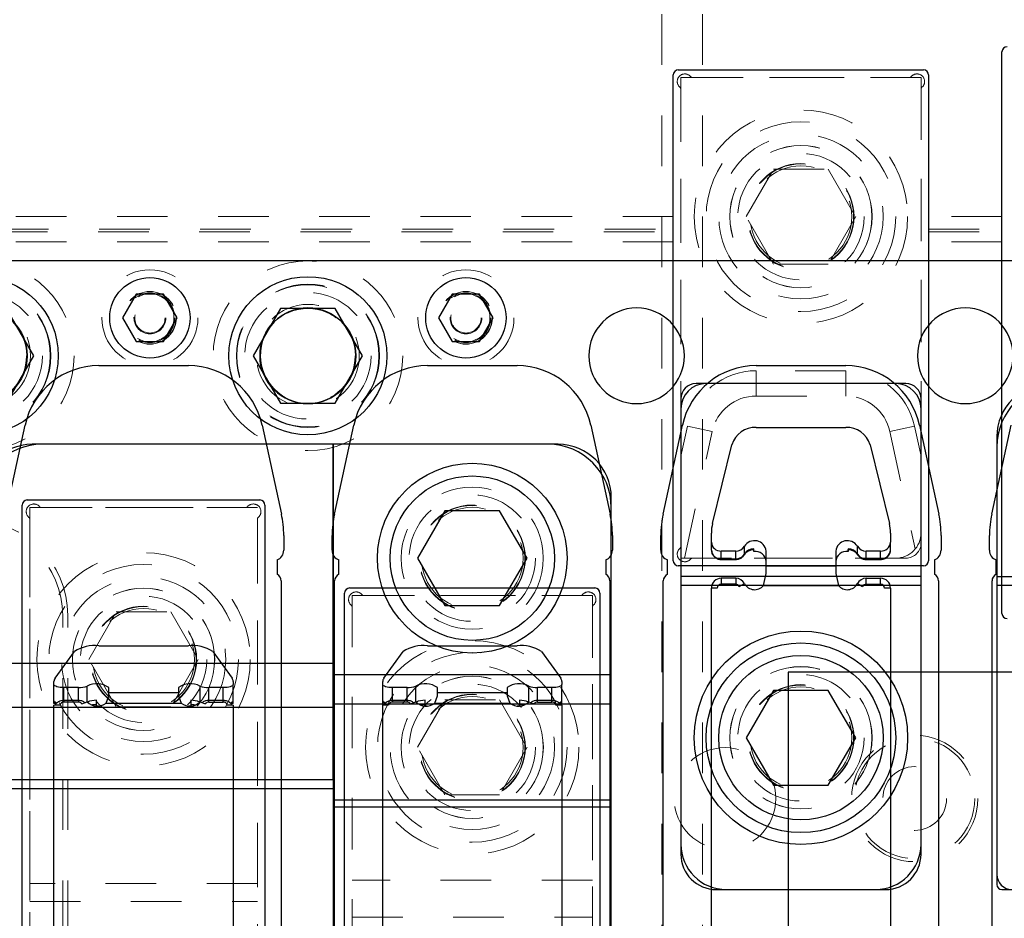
# Model space of a CAD drawing. Header units: inches. Extents: x 1802 to 2468, y -253 to -72.
# Tile 181 of 256: x 1999.17 to 2001.11, y -87.73 to -85.95. Entities that reach past the tile are written whole.
import ezdxf

# ---------------------------------------------------------------- set-up
doc = ezdxf.new("R2010")
doc.units = ezdxf.units.IN
doc.header["$LTSCALE"] = 0.5
doc.header["$MEASUREMENT"] = 0
doc.linetypes.add('HIDDEN', pattern=[0.225, 0.15, -0.075])
for name, color, linetype in [('APP-M-S', 30, 'Continuous'), ('DIE-M-S', 8, 'Continuous'), ('DIE-M-S3', 8, 'Continuous'), ('DSS-M-S', 53, 'Continuous'), ('DST-M-S', 53, 'Continuous'), ('PAD-M-S', 135, 'Continuous'), ('PUN-M-S2', 1, 'Continuous'), ('ST1-M-S', 193, 'Continuous'), ('ST2-M-S', 193, 'Continuous'), ('SVD-M-S', 8, 'Continuous'), ('SVE-M-S', 8, 'Continuous'), ('SVF-M-S', 8, 'Continuous')]:
    doc.layers.add(name, color=color, linetype=linetype)

msp = doc.modelspace()

# ---------------------------------------------------------------- linework, layer by layer
at = {"color": 7, "linetype": 'Continuous', "lineweight": 25}
for p, q in [((1999.88532, -87.30838), (1999.88532, -87.29995)), ((2000.23965, -87.30838), (2000.23965, -87.29995))]:
    msp.add_line(p, q, dxfattribs=at)
at = {"layer": 'APP-M-S', "linetype": 'Continuous', "lineweight": 25}
for p, q in [((1999.73748, -86.4306), (1999.08748, -86.4306)), ((2000.38748, -86.4306), (1999.73748, -86.4306)), ((2001.03748, -86.4306), (2000.38748, -86.4306)), ((2001.68748, -86.4306), (2001.03748, -86.4306)), ((1999.32392, -86.63761), (1999.50105, -86.63761)), ((1999.97392, -86.63761), (2000.15105, -86.63761)), ((2000.62392, -86.63761), (2000.80105, -86.63761)), ((1999.13986, -86.9309), (1999.17812, -86.75509)), ((1999.64685, -86.75509), (1999.68511, -86.9309)), ((1999.78986, -86.9309), (1999.82812, -86.75509)), ((2000.29685, -86.75509), (2000.33511, -86.9309)), ((2000.43986, -86.9309), (2000.47812, -86.75509)), ((2000.62392, -86.75953), (2000.80105, -86.75953)), ((2000.94685, -86.75509), (2000.98511, -86.9309)), ((2001.08986, -86.9309), (2001.12812, -86.75509)), ((2000.53757, -86.94985), (2000.57583, -86.7939)), ((2000.84914, -86.7939), (2000.8874, -86.94985)), ((1999.68965, -86.9731), (1999.68965, -87.00261)), ((1999.78532, -87.00261), (1999.78532, -86.9731)), ((2000.33965, -86.9731), (2000.33965, -87.00261)), ((2000.43532, -87.00261), (2000.43532, -86.9731)), ((2000.53532, -86.98652), (2000.53532, -86.96841)), ((2000.88965, -86.96841), (2000.88965, -86.98652)), ((2000.98965, -86.9731), (2000.98965, -87.00261)), ((2001.08532, -87.00261), (2001.08532, -86.9731)), ((2000.53532, -87.00197), (2000.53532, -86.98652)), ((2000.60091, -87.01009), (2000.60091, -86.99464)), ((2000.61928, -87.00486), (2000.61928, -86.99941)), ((2000.80568, -86.99941), (2000.80568, -87.00486)), ((2000.82406, -87.01009), (2000.82406, -86.99464)), ((2000.88965, -87.00197), (2000.88965, -86.98652)), ((2000.58348, -87.00398), (2000.555, -87.00398)), ((2000.555, -87.01943), (2000.555, -87.00398)), ((2000.58348, -87.01943), (2000.58348, -87.00398)), ((2000.60071, -87.01106), (2000.60061, -87.01124)), ((2000.60091, -87.01009), (2000.60071, -87.01106)), ((2000.61894, -87.00076), (2000.61928, -87.00486)), ((2000.64359, -87.03323), (2000.64359, -87.00398)), ((2000.78138, -87.00398), (2000.78138, -87.03323)), ((2000.80568, -87.00486), (2000.80602, -87.00079)), ((2000.82426, -87.01106), (2000.82406, -87.01009)), ((2000.82436, -87.01124), (2000.82426, -87.01106)), ((2000.86996, -87.00398), (2000.84149, -87.00398)), ((2000.84149, -87.01943), (2000.84149, -87.00398)), ((2000.86996, -87.01943), (2000.86996, -87.00398)), ((1999.67638, -87.02144), (1999.67638, -87.04981)), ((1999.79859, -87.04981), (1999.79859, -87.02144)), ((2000.32638, -87.02144), (2000.32638, -87.04981)), ((2000.44859, -87.04981), (2000.44859, -87.02144)), ((2000.555, -87.01943), (2000.58348, -87.01943)), ((2000.555, -87.01943), (2000.555, -87.02077)), ((2000.555, -87.02077), (2000.58348, -87.02077)), ((2000.58348, -87.01943), (2000.58348, -87.02077)), ((2000.64359, -87.04836), (2000.64359, -87.03323)), ((2000.64359, -87.03323), (2000.78138, -87.03323)), ((2000.78138, -87.03323), (2000.78138, -87.04836)), ((2000.86996, -87.01943), (2000.84149, -87.01943)), ((2000.84149, -87.02077), (2000.84149, -87.01943)), ((2000.84149, -87.02077), (2000.86996, -87.02077)), ((2000.86996, -87.02077), (2000.86996, -87.01943)), ((2000.97638, -87.02144), (2000.97638, -87.04981)), ((2001.09859, -87.04981), (2001.09859, -87.02144)), ((2000.555, -87.05777), (2000.555, -87.06958)), ((2000.58348, -87.05777), (2000.555, -87.05777)), ((2000.58348, -87.05777), (2000.58348, -87.06958)), ((2000.63829, -87.07232), (2000.64359, -87.04836)), ((2000.78138, -87.04836), (2000.78668, -87.07232)), ((2000.84149, -87.06958), (2000.84149, -87.05777)), ((2000.84149, -87.05777), (2000.86996, -87.05777)), ((2000.86996, -87.06958), (2000.86996, -87.05777)), ((1999.68465, -87.06322), (1999.68465, -88.14322)), ((1999.79032, -88.14322), (1999.79032, -87.06322)), ((2000.33465, -87.06322), (2000.33465, -88.14322)), ((2000.44032, -88.14322), (2000.44032, -87.06322)), ((2000.53532, -88.07549), (2000.53532, -87.07746)), ((2000.54713, -87.07746), (2000.53532, -87.07746)), ((2000.58348, -87.06958), (2000.555, -87.06958)), ((2000.59045, -87.07379), (2000.60091, -87.0683)), ((2000.63829, -87.07232), (2000.78668, -87.07232)), ((2000.82406, -87.0683), (2000.83452, -87.07379)), ((2000.84149, -87.06958), (2000.86996, -87.06958)), ((2000.88965, -87.07746), (2000.87784, -87.07746)), ((2000.88965, -87.07746), (2000.88965, -88.07549)), ((2000.98465, -87.06322), (2000.98465, -88.14322)), ((2001.09032, -88.14322), (2001.09032, -87.06322)), ((1999.32392, -87.19108), (1999.50105, -87.19108)), ((1999.97392, -87.19108), (2000.15105, -87.19108)), ((1999.23757, -87.2556), (1999.27583, -87.20273)), ((1999.54914, -87.20273), (1999.5874, -87.2556)), ((1999.88757, -87.2556), (1999.92583, -87.20273)), ((2000.19914, -87.20273), (2000.2374, -87.2556)), ((1999.23532, -87.26803), (1999.23532, -87.26189)), ((1999.23532, -87.29995), (1999.23532, -87.26803)), ((1999.2357, -87.26919), (1999.23532, -87.26803)), ((1999.23682, -87.2703), (1999.2357, -87.26919)), ((1999.23864, -87.27132), (1999.23682, -87.2703)), ((1999.24108, -87.27222), (1999.23864, -87.27132)), ((1999.24407, -87.27296), (1999.24108, -87.27222)), ((1999.30091, -87.3019), (1999.30091, -87.27079)), ((1999.52406, -87.3019), (1999.52406, -87.27079)), ((1999.58388, -87.27222), (1999.5809, -87.27296)), ((1999.58633, -87.27132), (1999.58388, -87.27222)), ((1999.58815, -87.2703), (1999.58633, -87.27132)), ((1999.58927, -87.26919), (1999.58815, -87.2703)), ((1999.58965, -87.26803), (1999.58927, -87.26919)), ((1999.58965, -87.26189), (1999.58965, -87.26803)), ((1999.58965, -87.29995), (1999.58965, -87.26803)), ((1999.88532, -87.26803), (1999.88532, -87.26189)), ((1999.88532, -87.29995), (1999.88532, -87.26803)), ((1999.8857, -87.26919), (1999.88532, -87.26803)), ((1999.88682, -87.2703), (1999.8857, -87.26919)), ((1999.88864, -87.27132), (1999.88682, -87.2703)), ((1999.89108, -87.27222), (1999.88864, -87.27132)), ((1999.89407, -87.27296), (1999.89108, -87.27222)), ((1999.95091, -87.3019), (1999.95091, -87.27079)), ((2000.17406, -87.3019), (2000.17406, -87.27079)), ((2000.23388, -87.27222), (2000.2309, -87.27296)), ((2000.23633, -87.27132), (2000.23388, -87.27222)), ((2000.23815, -87.2703), (2000.23633, -87.27132)), ((2000.23927, -87.26919), (2000.23815, -87.2703)), ((2000.23965, -87.26803), (2000.23927, -87.26919)), ((2000.23965, -87.26189), (2000.23965, -87.26803)), ((2000.23965, -87.29995), (2000.23965, -87.26803)), ((1999.24747, -87.2735), (1999.24407, -87.27296)), ((1999.25116, -87.27384), (1999.24747, -87.2735)), ((1999.255, -87.27395), (1999.25116, -87.27384)), ((1999.28348, -87.27395), (1999.255, -87.27395)), ((1999.255, -87.29935), (1999.255, -87.27395)), ((1999.28348, -87.29935), (1999.28348, -87.27395)), ((1999.33829, -87.30475), (1999.34359, -87.29025)), ((1999.34359, -87.28387), (1999.34359, -87.27395)), ((1999.34359, -87.29025), (1999.34359, -87.28387)), ((1999.34359, -87.28387), (1999.48138, -87.28387)), ((1999.48138, -87.27395), (1999.48138, -87.28387)), ((1999.48138, -87.28387), (1999.48138, -87.29025)), ((1999.48138, -87.29025), (1999.48668, -87.30475)), ((1999.56996, -87.27395), (1999.54149, -87.27395)), ((1999.54149, -87.29935), (1999.54149, -87.27395)), ((1999.5738, -87.27384), (1999.56996, -87.27395)), ((1999.56996, -87.29935), (1999.56996, -87.27395)), ((1999.5775, -87.2735), (1999.5738, -87.27384)), ((1999.5809, -87.27296), (1999.5775, -87.2735)), ((1999.89747, -87.2735), (1999.89407, -87.27296)), ((1999.90116, -87.27384), (1999.89747, -87.2735)), ((1999.905, -87.27395), (1999.90116, -87.27384)), ((1999.93348, -87.27395), (1999.905, -87.27395)), ((1999.905, -87.29935), (1999.905, -87.27395)), ((1999.93348, -87.29935), (1999.93348, -87.27395)), ((1999.98829, -87.30475), (1999.99359, -87.29025)), ((1999.99359, -87.28387), (1999.99359, -87.27395)), ((1999.99359, -87.29025), (1999.99359, -87.28387)), ((1999.99359, -87.28387), (2000.13138, -87.28387)), ((2000.13138, -87.27395), (2000.13138, -87.28387)), ((2000.13138, -87.28387), (2000.13138, -87.29025)), ((2000.13138, -87.29025), (2000.13668, -87.30475)), ((2000.21996, -87.27395), (2000.19149, -87.27395)), ((2000.19149, -87.29935), (2000.19149, -87.27395)), ((2000.2238, -87.27384), (2000.21996, -87.27395)), ((2000.21996, -87.29935), (2000.21996, -87.27395)), ((2000.2275, -87.2735), (2000.2238, -87.27384)), ((2000.2309, -87.27296), (2000.2275, -87.2735)), ((1999.23532, -87.30507), (1999.23532, -87.29995)), ((1999.23899, -87.30507), (1999.23532, -87.30507)), ((1999.24713, -87.30838), (1999.23532, -87.30838)), ((1999.23532, -87.9071), (1999.23532, -87.30838)), ((1999.23682, -87.30221), (1999.23975, -87.30607)), ((1999.28348, -87.29935), (1999.255, -87.29935)), ((1999.255, -87.29935), (1999.255, -87.30281)), ((1999.28348, -87.30281), (1999.255, -87.30281)), ((1999.28348, -87.29935), (1999.28348, -87.30281)), ((1999.29045, -87.30579), (1999.30091, -87.3019)), ((1999.31842, -87.3068), (1999.31928, -87.31034)), ((1999.31928, -87.31034), (1999.31928, -87.29908)), ((1999.32345, -87.31037), (1999.31928, -87.31034)), ((1999.33829, -87.30475), (1999.48668, -87.30475)), ((1999.50568, -87.31034), (1999.50152, -87.31037)), ((1999.50568, -87.29908), (1999.50568, -87.31034)), ((1999.50568, -87.31034), (1999.50655, -87.3068)), ((1999.52406, -87.3019), (1999.53452, -87.30579)), ((1999.56996, -87.29935), (1999.54149, -87.29935)), ((1999.54149, -87.30281), (1999.54149, -87.29935)), ((1999.54149, -87.30281), (1999.56996, -87.30281)), ((1999.56996, -87.30281), (1999.56996, -87.29935)), ((1999.58965, -87.30838), (1999.57784, -87.30838)), ((1999.58538, -87.30585), (1999.58815, -87.30221)), ((1999.58965, -87.30507), (1999.58598, -87.30507)), ((1999.58965, -87.30507), (1999.58965, -87.29995)), ((1999.58965, -87.30838), (1999.58965, -87.9071)), ((1999.88532, -87.9071), (1999.88532, -87.30838)), ((1999.89713, -87.30838), (1999.88532, -87.30838)), ((1999.88682, -87.30221), (1999.88975, -87.30607)), ((1999.93348, -87.29935), (1999.905, -87.29935)), ((1999.905, -87.29935), (1999.905, -87.30281)), ((1999.93348, -87.30281), (1999.905, -87.30281)), ((1999.93348, -87.29935), (1999.93348, -87.30281)), ((1999.94045, -87.30579), (1999.95091, -87.3019)), ((1999.96842, -87.3068), (1999.96928, -87.31034)), ((1999.96928, -87.31034), (1999.96928, -87.29908)), ((1999.97345, -87.31037), (1999.96928, -87.31034)), ((1999.98829, -87.30475), (2000.13668, -87.30475)), ((2000.15568, -87.31034), (2000.15152, -87.31037)), ((2000.15568, -87.29908), (2000.15568, -87.31034)), ((2000.15568, -87.31034), (2000.15655, -87.3068)), ((2000.17406, -87.3019), (2000.18452, -87.30579)), ((2000.21996, -87.29935), (2000.19149, -87.29935)), ((2000.19149, -87.30281), (2000.19149, -87.29935)), ((2000.19149, -87.30281), (2000.21996, -87.30281)), ((2000.21996, -87.30281), (2000.21996, -87.29935)), ((2000.23965, -87.30838), (2000.22784, -87.30838)), ((2000.23538, -87.30585), (2000.23815, -87.30221)), ((2000.23965, -87.30838), (2000.23965, -87.9071))]:
    msp.add_line(p, q, dxfattribs=at)
for centre, radius, start, end in [((1999.08748, -86.6181), 0.0945, 270, 90), ((1999.73748, -86.6181), 0.0945, 90, 270), ((1999.73748, -86.6181), 0.0945, 270, 90), ((2000.38748, -86.6181), 0.0945, 90, 270), ((2000.38748, -86.6181), 0.0945, 270, 90), ((2001.03748, -86.6181), 0.0945, 90, 270), ((2001.03748, -86.6181), 0.0945, 270, 90), ((1999.32392, -86.78682), 0.14921, 90, 167.72299), ((1999.50105, -86.78682), 0.14921, 12.27701, 90), ((1999.97392, -86.78682), 0.14921, 90, 167.72299), ((2000.15105, -86.78682), 0.14921, 12.27701, 90), ((2000.62392, -86.78682), 0.14921, 90, 167.72299), ((2000.80105, -86.78682), 0.14921, 12.27701, 90), ((2000.62203, -86.80771), 0.04822, 87.75381, 163.35631), ((2000.80294, -86.80771), 0.04822, 16.64369, 92.24619), ((1999.49122, -86.9731), 0.19843, 0, 12.27701), ((1999.98374, -86.9731), 0.19843, 167.72299, 180), ((2000.14122, -86.9731), 0.19843, 0, 12.27701), ((2000.63374, -86.9731), 0.19843, 167.72299, 180), ((2000.79122, -86.9731), 0.19843, 0, 12.27701), ((2001.28374, -86.9731), 0.19843, 167.72299, 180), ((2000.61319, -86.96843), 0.07787, 166.19023, 179.98318), ((2000.81178, -86.96843), 0.07787, 0.01682, 13.80977), ((2000.55395, -86.98534), 0.01867, 183.63205, 273.22121), ((2000.58392, -86.98387), 0.02012, 268.75688, 327.6211), ((2000.62065, -87.00662), 0.02309, 6.56403, 148.74823), ((2000.62031, -87.02231), 0.02293, 92.5592, 147.79917), ((2000.61643, -86.99987), 0.00289, 342.43934, 9.28206), ((2000.80432, -87.00662), 0.02309, 31.25177, 173.43597), ((2000.80869, -86.99987), 0.00304, 171.2905, 196.71405), ((2000.80466, -87.02231), 0.02293, 32.20083, 87.4408), ((2000.84105, -86.98387), 0.02012, 212.3789, 271.24312), ((2000.87101, -86.98534), 0.01867, 266.77879, 356.36795), ((1999.66965, -87.00261), 0.02, 289.67072, 0), ((1999.80532, -87.00261), 0.02, 180, 250.32928), ((2000.31965, -87.00261), 0.02, 289.67072, 0), ((2000.45532, -87.00261), 0.02, 180, 250.32928), ((2000.55395, -87.00079), 0.01867, 183.63205, 273.22121), ((2000.58392, -86.99932), 0.02012, 268.75688, 327.6211), ((2000.62195, -87.02638), 0.02169, 3.95333, 97.06729), ((2000.80302, -87.02638), 0.02169, 82.93271, 176.04667), ((2000.84105, -86.99932), 0.02012, 212.3789, 271.24312), ((2000.87101, -87.00079), 0.01867, 266.77879, 356.36795), ((2000.96965, -87.00261), 0.02, 289.67072, 0), ((2001.10532, -87.00261), 0.02, 180, 250.32928), ((1999.66965, -87.06322), 0.015, 0, 63.33207), ((1999.80532, -87.06322), 0.015, 116.66793, 180), ((2000.31965, -87.06322), 0.015, 0, 63.33207), ((2000.45532, -87.06322), 0.015, 116.66793, 180), ((2000.555, -87.07746), 0.01969, 90, 180), ((2000.58348, -87.07746), 0.01969, 27.71775, 90), ((2000.84149, -87.07746), 0.01969, 90, 152.28225), ((2000.86996, -87.07746), 0.01969, 0, 90), ((2000.96965, -87.06322), 0.015, 0, 63.33207), ((2001.10532, -87.06322), 0.015, 116.66793, 180), ((2000.555, -87.07746), 0.00787, 90, 180), ((2000.58348, -87.07746), 0.00787, 27.71775, 90), ((2000.62095, -87.05777), 0.02264, 207.71775, 320.00983), ((2000.80402, -87.05777), 0.02264, 219.99017, 332.28225), ((2000.84149, -87.07746), 0.00787, 90, 152.28225), ((2000.86996, -87.07746), 0.00787, 0, 90), ((1999.31585, -87.26286), 0.07223, 83.59179, 123.64935), ((1999.50911, -87.26286), 0.07223, 56.35065, 96.40821), ((1999.96585, -87.26286), 0.07223, 83.59179, 123.64935), ((2000.15911, -87.26286), 0.07223, 56.35065, 96.40821), ((1999.24605, -87.26218), 0.01073, 142.17614, 178.46419), ((1999.28534, -87.23466), 0.03933, 267.2869, 293.30878), ((1999.31967, -87.30717), 0.04093, 54.23954, 117.27467), ((1999.5053, -87.30717), 0.04093, 62.72533, 125.76046), ((1999.53962, -87.23466), 0.03933, 246.69122, 272.7131), ((1999.57892, -87.26218), 0.01073, 1.53581, 37.82386), ((1999.89605, -87.26218), 0.01073, 142.17614, 178.46419), ((1999.93534, -87.23466), 0.03933, 267.2869, 293.30878), ((1999.96967, -87.30717), 0.04093, 54.23954, 117.27467), ((2000.1553, -87.30717), 0.04093, 62.72533, 125.76046), ((2000.18962, -87.23466), 0.03933, 246.69122, 272.7131), ((2000.22892, -87.26218), 0.01073, 1.53581, 37.82386), ((1999.23869, -87.29935), 0.00343, 190.1207, 237.04058), ((1999.24577, -87.28807), 0.01674, 237.72454, 255.13893), ((1999.25402, -87.30977), 0.00703, 81.95053, 168.57825), ((1999.28389, -87.3115), 0.0087, 41.03328, 92.69785), ((1999.32116, -87.28286), 0.0278, 223.24576, 308.05972), ((1999.31835, -87.34334), 0.04427, 88.78511, 112.58211), ((1999.29885, -87.30176), 0.02061, 344.27378, 7.46857), ((1999.50381, -87.28286), 0.0278, 231.94028, 316.75424), ((1999.53499, -87.30113), 0.02937, 176.00687, 192.22366), ((1999.50662, -87.34334), 0.04427, 67.41789, 91.21489), ((1999.54108, -87.3115), 0.0087, 87.30215, 138.96672), ((1999.57095, -87.30977), 0.00703, 11.42175, 98.04947), ((1999.57917, -87.28801), 0.0168, 284.71166, 302.25389), ((1999.58628, -87.29935), 0.00343, 302.95942, 349.8793), ((1999.88869, -87.29935), 0.00343, 190.1207, 237.04058), ((1999.89577, -87.28807), 0.01674, 237.72454, 255.13893), ((1999.90402, -87.30977), 0.00703, 81.95053, 168.57825), ((1999.93389, -87.3115), 0.0087, 41.03328, 92.69785), ((1999.97116, -87.28286), 0.0278, 223.24576, 308.05972), ((1999.96835, -87.34334), 0.04427, 88.78511, 112.58211), ((1999.94885, -87.30176), 0.02061, 344.27378, 7.46857), ((2000.15381, -87.28286), 0.0278, 231.94028, 316.75424), ((2000.18499, -87.30113), 0.02937, 176.00687, 192.22366), ((2000.15662, -87.34334), 0.04427, 67.41789, 91.21489), ((2000.19108, -87.3115), 0.0087, 87.30215, 138.96672), ((2000.22095, -87.30977), 0.00703, 11.42175, 98.04947), ((2000.22917, -87.28801), 0.0168, 284.71166, 302.25389), ((2000.23628, -87.29935), 0.00343, 302.95942, 349.8793)]:
    msp.add_arc(centre, radius, start, end, dxfattribs=at)
for points, knots in [([(2000.53532, -87.00197), (2000.53556, -87.00419), (2000.53604, -87.00866), (2000.5398, -87.01451), (2000.54532, -87.0188), (2000.55078, -87.02059), (2000.55408, -87.02073), (2000.555, -87.02077)], [0, 0, 0, 0, 0.2216752, 0.4468004, 0.6736656, 0.9085933, 1, 1, 1, 1]), ([(2000.58348, -87.02077), (2000.58587, -87.02052), (2000.59085, -87.02), (2000.59695, -87.01632), (2000.59953, -87.01274), (2000.60061, -87.01124)], [0, 0, 0, 0, 0.3482135, 0.7272671, 1, 1, 1, 1]), ([(2000.60061, -87.01124), (2000.60176, -87.00966), (2000.60419, -87.00629), (2000.61037, -87.00247), (2000.61584, -87.00101), (2000.6188, -87.00077), (2000.61919, -87.00074)], [0, 0, 0, 0, 0.2941251, 0.6268358, 0.9519632, 1, 1, 1, 1]), ([(2000.80578, -87.00074), (2000.80814, -87.00109), (2000.81317, -87.00182), (2000.82005, -87.00556), (2000.82288, -87.0093), (2000.82435, -87.01124)], [0, 0, 0, 0, 0.2982598, 0.6357926, 1, 1, 1, 1]), ([(2000.82435, -87.01124), (2000.82589, -87.01324), (2000.82884, -87.01709), (2000.8352, -87.02022), (2000.83951, -87.02059), (2000.84149, -87.02077)], [0, 0, 0, 0, 0.3694197, 0.7112592, 1, 1, 1, 1]), ([(2000.86996, -87.02077), (2000.87236, -87.02052), (2000.87735, -87.02002), (2000.8837, -87.01604), (2000.88804, -87.01037), (2000.88954, -87.00538), (2000.88963, -87.00257), (2000.88965, -87.00197)], [0, 0, 0, 0, 0.2354761, 0.4918075, 0.7176349, 0.9398307, 1, 1, 1, 1]), ([(1999.255, -87.29935), (1999.25287, -87.29952), (1999.24832, -87.29987), (1999.24245, -87.30299), (1999.2387, -87.30611), (1999.23784, -87.30823), (1999.23778, -87.30838)], [0, 0, 0, 0, 0.3087704, 0.6573824, 0.975696, 1, 1, 1, 1]), ([(1999.29674, -87.30425), (1999.29605, -87.30356), (1999.29384, -87.3014), (1999.28906, -87.29977), (1999.2852, -87.29948), (1999.28348, -87.29935)], [0, 0, 0, 0, 0.20481287, 0.64671424, 1, 1, 1, 1]), ([(1999.30969, -87.30799), (1999.3099, -87.30796), (1999.31253, -87.30752), (1999.31573, -87.30743), (1999.31868, -87.30735)], [0, 0, 0, 0, 0.0816304, 1, 1, 1, 1]), ([(1999.50629, -87.30735), (1999.50947, -87.30743), (1999.5127, -87.30752), (1999.51527, -87.30796), (1999.51529, -87.30797)], [0, 0, 0, 0, 0.9889981, 1, 1, 1, 1]), ([(1999.54149, -87.29935), (1999.53938, -87.29954), (1999.5349, -87.29995), (1999.53017, -87.30193), (1999.52826, -87.3039), (1999.52797, -87.3042)], [0, 0, 0, 0, 0.429213, 0.9138085, 1, 1, 1, 1]), ([(1999.58699, -87.30838), (1999.58651, -87.30752), (1999.58508, -87.30496), (1999.58084, -87.3019), (1999.57544, -87.29969), (1999.5716, -87.29945), (1999.56996, -87.29935)], [0, 0, 0, 0, 0.14723614, 0.44025957, 0.76161128, 1, 1, 1, 1]), ([(1999.905, -87.29935), (1999.90287, -87.29952), (1999.89832, -87.29987), (1999.89245, -87.30299), (1999.8887, -87.30611), (1999.88784, -87.30823), (1999.88778, -87.30838)], [0, 0, 0, 0, 0.3087704, 0.6573824, 0.975696, 1, 1, 1, 1]), ([(1999.94674, -87.30425), (1999.94605, -87.30356), (1999.94384, -87.3014), (1999.93906, -87.29977), (1999.9352, -87.29948), (1999.93348, -87.29935)], [0, 0, 0, 0, 0.20481287, 0.64671424, 1, 1, 1, 1]), ([(1999.95969, -87.30799), (1999.9599, -87.30796), (1999.96253, -87.30752), (1999.96573, -87.30743), (1999.96868, -87.30735)], [0, 0, 0, 0, 0.0816304, 1, 1, 1, 1]), ([(2000.15629, -87.30735), (2000.15947, -87.30743), (2000.1627, -87.30752), (2000.16527, -87.30796), (2000.16529, -87.30797)], [0, 0, 0, 0, 0.9889981, 1, 1, 1, 1]), ([(2000.19149, -87.29935), (2000.18938, -87.29954), (2000.1849, -87.29995), (2000.18017, -87.30193), (2000.17826, -87.3039), (2000.17797, -87.3042)], [0, 0, 0, 0, 0.429213, 0.9138085, 1, 1, 1, 1]), ([(2000.23699, -87.30838), (2000.23651, -87.30752), (2000.23508, -87.30496), (2000.23084, -87.3019), (2000.22544, -87.29969), (2000.2216, -87.29945), (2000.21996, -87.29935)], [0, 0, 0, 0, 0.1472361, 0.4402596, 0.7616113, 1, 1, 1, 1])]:
    msp.add_open_spline(points, degree=3, knots=knots, dxfattribs=at)
at = {"layer": 'DIE-M-S', "linetype": 'Continuous', "lineweight": 25}
for p, q in [((2000.91998, -86.6731), (2000.50498, -86.6731)), ((2000.47498, -86.7031), (2000.47498, -87.6031)), ((2000.94998, -87.6031), (2000.94998, -86.7031)), ((2001.09998, -86.7781), (2001.09998, -87.6631)), ((2000.23248, -86.7931), (1999.19248, -86.7931)), ((2000.33748, -89.5881), (2000.33748, -86.8981)), ((2000.54498, -87.6731), (2000.87998, -87.6731)), ((2001.10998, -87.6731), (2001.58498, -87.6731))]:
    msp.add_line(p, q, dxfattribs=at)
for centre in [(1999.08748, -86.6181), (1999.73748, -86.6181)]:
    msp.add_circle(centre, 0.09475, dxfattribs=at)
for centre, radius, start, end in [((2000.50498, -86.7031), 0.03, 90, 180), ((2000.91998, -86.7031), 0.03, 0, 90), ((2001.20498, -86.7781), 0.105, 90, 180), ((1999.19248, -86.8981), 0.105, 90, 180), ((2000.23248, -86.8981), 0.105, 0, 90), ((2000.54498, -87.6031), 0.07, 180, 270), ((2000.87998, -87.6031), 0.07, 270, 0), ((2001.10998, -87.6631), 0.01, 180, 270)]:
    msp.add_arc(centre, radius, start, end, dxfattribs=at)
at = {"layer": 'DIE-M-S3', "linetype": 'Continuous', "lineweight": 25}
for p, q in [((1999.78748, -87.22593), (1999.78748, -86.7931)), ((1999.78748, -86.7931), (1999.78748, -87.22593)), ((2000.94998, -87.05414), (2000.47498, -87.05414)), ((2001.62498, -87.05475), (2001.09998, -87.05475)), ((2000.94998, -87.07232), (2000.47498, -87.07232)), ((2000.47498, -87.07232), (2000.47498, -87.5831)), ((2000.94998, -87.5831), (2000.94998, -87.07232)), ((2001.62498, -87.07232), (2001.09998, -87.07232)), ((2001.09998, -87.07232), (2001.09998, -87.6431)), ((1999.08748, -87.22593), (1999.78748, -87.22593)), ((1999.78748, -87.31266), (1999.78748, -87.22593)), ((2000.33748, -87.24874), (1999.78748, -87.24874)), ((2000.33748, -87.30656), (1999.78748, -87.30656)), ((1999.08748, -87.31266), (1999.78748, -87.31266)), ((1999.78748, -87.45555), (1999.78748, -87.31266)), ((1999.78748, -87.31266), (1999.78748, -87.49609)), ((1999.08748, -87.45555), (1999.78748, -87.45555)), ((1999.08748, -87.47311), (1999.78748, -87.47311)), ((2000.33748, -87.49609), (1999.78748, -87.49609)), ((1999.78748, -87.49609), (1999.78748, -87.51003)), ((2000.33748, -87.51003), (1999.78748, -87.51003)), ((1999.78748, -87.51003), (1999.78748, -87.93986)), ((2000.56498, -87.6731), (2000.85998, -87.6731))]:
    msp.add_line(p, q, dxfattribs=at)
at = {"layer": 'DIE-M-S3', "linetype": 'HIDDEN', "lineweight": 18}
msp.add_line((1999.25248, -89.3551), (1999.25248, -87.1311), dxfattribs=at)
for centre, radius in [((1999.08748, -86.6181), 0.125), ((1999.73748, -86.6181), 0.125), ((2000.06248, -87.0181), 0.1405), ((2000.71248, -87.3731), 0.1405), ((2000.71248, -87.3731), 0.1005)]:
    msp.add_circle(centre, radius, dxfattribs=at)
at = {"layer": 'DIE-M-S3', "linetype": 'Continuous', "lineweight": 25}
msp.add_circle((2000.71248, -87.3731), 0.211, dxfattribs=at)
for centre, radius, start, end in [((2000.52498, -86.7231), 0.05, 90, 180), ((2000.89998, -86.7231), 0.05, 0, 90), ((2001.22498, -86.7981), 0.125, 90, 180), ((1999.21248, -86.9181), 0.125, 90, 180), ((2000.21248, -86.9181), 0.125, 0, 90), ((2000.56498, -87.5831), 0.09, 180, 270), ((2000.85998, -87.5831), 0.09, 270, 0), ((2001.12998, -87.6431), 0.03, 180, 270)]:
    msp.add_arc(centre, radius, start, end, dxfattribs=at)
at = {"layer": 'DIE-M-S3', "linetype": 'HIDDEN', "lineweight": 18}
msp.add_arc((1999.07448, -87.1311), 0.178, 0, 90, dxfattribs=at)
at = {"layer": 'DSS-M-S', "linetype": 'HIDDEN', "lineweight": 18}
for p, q in [((2000.43748, -79.7431), (2000.43748, -96.7431)), ((2000.51748, -79.7431), (2000.51748, -96.7431)), ((1999.26248, -89.3551), (1999.26248, -87.1311))]:
    msp.add_line(p, q, dxfattribs=at)
for centre, radius in [((1999.08748, -86.6181), 0.1405), ((1999.73748, -86.6181), 0.1405), ((2000.06248, -87.0181), 0.1005), ((2000.71248, -87.3731), 0.14062)]:
    msp.add_circle(centre, radius, dxfattribs=at)
msp.add_arc((1999.07448, -87.1311), 0.188, 0, 90, dxfattribs=at)
at = {"layer": 'DST-M-S', "linetype": 'HIDDEN', "lineweight": 18}
for centre in [(2000.71248, -86.3431), (1999.41248, -87.2181), (2000.06248, -87.39196)]:
    msp.add_circle(centre, 0.14062, dxfattribs=at)
at = {"layer": 'PAD-M-S', "linetype": 'HIDDEN', "lineweight": 18}
for p, q in [((2000.49817, -86.0681), (2000.9268, -86.0681)), ((2000.47498, -86.99491), (2000.47498, -86.09129)), ((2000.94998, -86.09129), (2000.94998, -86.9881)), ((1999.21067, -86.9181), (1999.6143, -86.9181)), ((1999.18748, -87.89491), (1999.18748, -86.94129)), ((1999.63748, -86.94129), (1999.63748, -87.8881)), ((2000.91998, -87.0181), (2000.49817, -87.0181)), ((1999.84817, -87.09196), (2000.2768, -87.09196)), ((1999.82498, -87.99377), (1999.82498, -87.11514)), ((2000.29998, -87.11514), (2000.29998, -87.98696))]:
    msp.add_line(p, q, dxfattribs=at)
for centre, radius, start, end in [((2000.4829, -86.07602), 0.015, 40.23918, 229.76082), ((2000.94206, -86.07602), 0.015, 310.23918, 139.76082), ((2000.49817, -86.0631), 0.005, 220.23918, 270), ((2000.9268, -86.0631), 0.005, 270, 319.76082), ((2000.46998, -86.09129), 0.005, 0, 49.76082), ((2000.95498, -86.09129), 0.005, 130.23918, 180), ((1999.1954, -86.92602), 0.015, 40.23918, 229.76082), ((1999.21067, -86.9131), 0.005, 220.23918, 270), ((1999.6143, -86.9131), 0.005, 270, 319.76082), ((1999.62956, -86.92602), 0.015, 310.23918, 139.76082), ((1999.18248, -86.94129), 0.005, 0, 49.76082), ((1999.64248, -86.94129), 0.005, 130.23918, 180), ((2000.4829, -87.01018), 0.015, 130.23918, 319.76082), ((2000.46998, -86.99491), 0.005, 310.23918, 0), ((2000.91998, -86.9881), 0.03, 270, 0), ((2000.49817, -87.0231), 0.005, 90, 139.76082), ((1999.8329, -87.09988), 0.015, 40.23918, 229.76082), ((1999.84817, -87.08696), 0.005, 220.23918, 270), ((2000.2768, -87.08696), 0.005, 270, 319.76082), ((2000.29206, -87.09988), 0.015, 310.23918, 139.76082), ((1999.81998, -87.11514), 0.005, 0, 49.76082), ((2000.30498, -87.11514), 0.005, 130.23918, 180)]:
    msp.add_arc(centre, radius, start, end, dxfattribs=at)
at = {"layer": 'PUN-M-S2', "linetype": 'HIDDEN', "lineweight": 18}
for p, q in [((2000.47498, -86.0681), (2000.47498, -87.0181)), ((2000.94998, -86.0681), (2000.47498, -86.0681)), ((2000.94998, -86.9681), (2000.94998, -86.0681)), ((2000.80105, -86.64761), (2000.62392, -86.64761)), ((2000.62392, -86.69761), (2000.62392, -86.64761)), ((2000.80105, -86.69761), (2000.80105, -86.64761)), ((2000.62392, -86.69761), (2000.80105, -86.69761)), ((2000.48789, -86.75722), (2000.47498, -86.81651)), ((2000.53674, -86.76785), (2000.48789, -86.75722)), ((2000.88822, -86.76785), (2000.93708, -86.75722)), ((2000.94998, -86.81651), (2000.93708, -86.75722)), ((2000.48229, -87.0181), (2000.53674, -86.76785)), ((2000.88822, -86.76785), (2000.93869, -86.99975)), ((1999.18748, -86.9181), (1999.18748, -87.9181)), ((1999.63748, -86.9181), (1999.18748, -86.9181)), ((1999.63748, -87.8681), (1999.63748, -86.9181)), ((2000.47498, -87.0181), (2000.89998, -87.0181)), ((1999.82498, -87.09196), (1999.82498, -88.01696)), ((2000.29998, -87.09196), (1999.82498, -87.09196)), ((2000.29998, -87.96696), (2000.29998, -87.09196)), ((1999.63748, -87.66119), (1999.18748, -87.66119)), ((2000.29998, -87.65455), (1999.82498, -87.65455)), ((1999.18748, -87.69654), (1999.63748, -87.69654)), ((1999.82498, -87.72769), (2000.29998, -87.72769))]:
    msp.add_line(p, q, dxfattribs=at)
for centre, radius in [((2000.71248, -86.3431), 0.211), ((2000.71248, -86.3431), 0.1405), ((1999.41248, -87.2181), 0.211), ((1999.41248, -87.2181), 0.1405), ((2000.06248, -87.39196), 0.211), ((2000.06248, -87.39196), 0.1405)]:
    msp.add_circle(centre, radius, dxfattribs=at)
for centre, radius, start, end in [((2000.62392, -86.78682), 0.13921, 90, 167.72299), ((2000.80105, -86.78682), 0.13921, 12.27701, 90), ((2000.62392, -86.78682), 0.08921, 90, 167.72299), ((2000.80105, -86.78682), 0.08921, 12.27701, 90), ((2000.89998, -86.9681), 0.05, 270, 0)]:
    msp.add_arc(centre, radius, start, end, dxfattribs=at)
at = {"layer": 'ST1-M-S', "linetype": 'Continuous', "lineweight": 25}
for p, q in [((2001.10998, -87.12732), (2001.10998, -86.01732)), ((2000.45998, -87.0231), (2000.45998, -86.0631)), ((2000.46998, -86.0531), (2000.95498, -86.0531)), ((2000.96498, -86.0631), (2000.96498, -87.0231)), ((1999.17248, -87.9231), (1999.17248, -86.9131)), ((1999.18248, -86.9031), (1999.64248, -86.9031)), ((1999.65248, -86.9131), (1999.65248, -87.9231)), ((2000.95498, -87.0331), (2000.46998, -87.0331)), ((1999.81998, -87.07696), (2000.30498, -87.07696)), ((1999.80998, -88.02196), (1999.80998, -87.08696)), ((2000.31498, -87.08696), (2000.31498, -88.02196))]:
    msp.add_line(p, q, dxfattribs=at)
at = {"layer": 'ST1-M-S', "linetype": 'HIDDEN', "lineweight": 18}
for p, q in [((2000.45998, -86.3431), (1998.93311, -86.3431)), ((2001.10998, -86.3431), (2000.96498, -86.3431)), ((1998.92265, -86.3731), (2000.45998, -86.3731)), ((1998.92466, -86.3681), (2000.45998, -86.3681)), ((2000.96498, -86.3681), (2001.10998, -86.3681)), ((2000.96498, -86.3731), (2001.10998, -86.3731)), ((2000.45998, -86.3931), (1998.91345, -86.3931)), ((2001.10998, -86.3931), (2000.96498, -86.3931))]:
    msp.add_line(p, q, dxfattribs=at)
at = {"layer": 'ST1-M-S', "linetype": 'Continuous', "lineweight": 25}
for centre, radius in [((1999.08748, -86.6181), 0.15625), ((1999.42498, -86.5431), 0.0795), ((1999.73748, -86.6181), 0.15625), ((2000.04998, -86.5431), 0.0795)]:
    msp.add_circle(centre, radius, dxfattribs=at)
at = {"layer": 'ST1-M-S', "linetype": 'HIDDEN', "lineweight": 18}
for centre, radius in [((1999.42498, -86.5431), 0.0315), ((2000.04998, -86.5431), 0.0315), ((1999.08748, -86.6181), 0.10156), ((1999.73748, -86.6181), 0.10156), ((2000.93748, -87.4931), 0.125), ((2000.56248, -87.4931), 0.1005)]:
    msp.add_circle(centre, radius, dxfattribs=at)
at = {"layer": 'ST1-M-S', "linetype": 'Continuous', "lineweight": 25}
for centre, start, end in [((2001.11998, -86.01732), 90, 180), ((2000.46998, -86.0631), 90, 180), ((2000.95498, -86.0631), 0, 90), ((1999.18248, -86.9131), 90, 180), ((1999.64248, -86.9131), 0, 90), ((2000.46998, -87.0231), 180, 270), ((2000.95498, -87.0231), 270, 0), ((1999.81998, -87.08696), 90, 180), ((2000.30498, -87.08696), 0, 90), ((2001.11998, -87.12732), 180, 270)]:
    msp.add_arc(centre, 0.01, start, end, dxfattribs=at)
at = {"layer": 'ST2-M-S', "linetype": 'Continuous', "lineweight": 25}
for p, q in [((2000.68748, -87.2431), (2000.68748, -89.2431)), ((2002.98748, -87.2431), (2000.68748, -87.2431))]:
    msp.add_line(p, q, dxfattribs=at)
at = {"layer": 'ST2-M-S', "linetype": 'HIDDEN', "lineweight": 18}
for centre, radius in [((1999.08748, -86.6181), 0.1415), ((1999.73748, -86.6181), 0.1415), ((1999.08748, -86.6181), 0.09375), ((1999.73748, -86.6181), 0.09375)]:
    msp.add_circle(centre, radius, dxfattribs=at)
at = {"layer": 'SVD-M-S', "linetype": 'Continuous', "lineweight": 25}
for p, q in [((2000.00836, -86.92435), (1999.95423, -87.0181)), ((2000.11661, -86.92435), (2000.00836, -86.92435)), ((2000.17074, -87.0181), (2000.11661, -86.92435)), ((1999.95423, -87.0181), (2000.00836, -87.11185)), ((2000.11661, -87.11185), (2000.17074, -87.0181)), ((2000.00836, -87.11185), (2000.11661, -87.11185)), ((2000.65836, -87.27935), (2000.60423, -87.3731)), ((2000.76661, -87.27935), (2000.65836, -87.27935)), ((2000.82074, -87.3731), (2000.76661, -87.27935)), ((2000.60423, -87.3731), (2000.65836, -87.46685)), ((2000.76661, -87.46685), (2000.82074, -87.3731)), ((2000.65836, -87.46685), (2000.76661, -87.46685))]:
    msp.add_line(p, q, dxfattribs=at)
for centre, radius in [((2000.06248, -87.0181), 0.1875), ((2000.06248, -87.0181), 0.1625), ((2000.71248, -87.3731), 0.1875), ((2000.71248, -87.3731), 0.1625)]:
    msp.add_circle(centre, radius, dxfattribs=at)
at = {"layer": 'SVD-M-S', "linetype": 'HIDDEN', "lineweight": 18}
for centre, radius in [((2000.06248, -87.0181), 0.125), ((2000.06248, -87.0181), 0.10497), ((2000.06248, -87.0181), 0.1047), ((2000.06248, -87.0181), 0.10418), ((2000.71248, -87.3731), 0.125), ((2000.71248, -87.3731), 0.10497), ((2000.71248, -87.3731), 0.1047), ((2000.71248, -87.3731), 0.10418)]:
    msp.add_circle(centre, radius, dxfattribs=at)
at = {"layer": 'SVE-M-S', "linetype": 'Continuous', "lineweight": 25}
for p, q in [((1999.39793, -86.49625), (1999.37089, -86.5431)), ((1999.45203, -86.49625), (1999.39793, -86.49625)), ((1999.47908, -86.5431), (1999.45203, -86.49625)), ((2000.02293, -86.49625), (1999.99589, -86.5431)), ((2000.07703, -86.49625), (2000.02293, -86.49625)), ((2000.10408, -86.5431), (2000.07703, -86.49625)), ((1999.19574, -86.6181), (1999.14161, -86.52435)), ((1999.68336, -86.52435), (1999.62923, -86.6181)), ((1999.79161, -86.52435), (1999.68336, -86.52435)), ((1999.84574, -86.6181), (1999.79161, -86.52435)), ((1999.37089, -86.5431), (1999.39793, -86.58995)), ((1999.45203, -86.58995), (1999.47908, -86.5431)), ((1999.99589, -86.5431), (2000.02293, -86.58995)), ((2000.07703, -86.58995), (2000.10408, -86.5431)), ((1999.39793, -86.58995), (1999.45203, -86.58995)), ((2000.02293, -86.58995), (2000.07703, -86.58995)), ((1999.14161, -86.71185), (1999.19574, -86.6181)), ((1999.62923, -86.6181), (1999.68336, -86.71185)), ((1999.79161, -86.71185), (1999.84574, -86.6181)), ((1999.68336, -86.71185), (1999.79161, -86.71185))]:
    msp.add_line(p, q, dxfattribs=at)
at = {"layer": 'SVE-M-S', "linetype": 'HIDDEN', "lineweight": 18}
for centre, radius in [((1999.08748, -86.6181), 0.1875), ((1999.73748, -86.6181), 0.1875), ((1999.42498, -86.5431), 0.095), ((2000.04998, -86.5431), 0.095), ((1999.42498, -86.5431), 0.05205), ((1999.42498, -86.5431), 0.05165), ((2000.04998, -86.5431), 0.05205), ((2000.04998, -86.5431), 0.05165), ((1999.42498, -86.5431), 0.04905), ((1999.42498, -86.5431), 0.0475), ((2000.04998, -86.5431), 0.04905), ((2000.04998, -86.5431), 0.0475), ((1999.08748, -86.6181), 0.0935), ((1999.42498, -86.5431), 0.03), ((1999.73748, -86.6181), 0.0935), ((2000.04998, -86.5431), 0.03), ((2000.93748, -87.4931), 0.11888), ((2000.93748, -87.4931), 0.063)]:
    msp.add_circle(centre, radius, dxfattribs=at)
at = {"layer": 'SVE-M-S', "linetype": 'Continuous', "lineweight": 25}
for centre, radius in [((1999.08748, -86.6181), 0.15625), ((1999.42498, -86.5431), 0.0795), ((1999.73748, -86.6181), 0.15625), ((2000.04998, -86.5431), 0.0795)]:
    msp.add_circle(centre, radius, dxfattribs=at)
at = {"layer": 'SVF-M-S', "linetype": 'HIDDEN', "lineweight": 18}
for p, q in [((2000.60423, -86.3431), (2000.65836, -86.24935)), ((2000.65836, -86.24935), (2000.76661, -86.24935)), ((2000.76661, -86.24935), (2000.82074, -86.3431)), ((2000.65836, -86.43685), (2000.60423, -86.3431)), ((2000.82074, -86.3431), (2000.76661, -86.43685)), ((2000.76661, -86.43685), (2000.65836, -86.43685)), ((1999.30423, -87.2181), (1999.35836, -87.12435)), ((1999.35836, -87.12435), (1999.46661, -87.12435)), ((1999.46661, -87.12435), (1999.52074, -87.2181)), ((1999.35836, -87.31185), (1999.30423, -87.2181)), ((1999.52074, -87.2181), (1999.46661, -87.31185)), ((1999.95423, -87.39196), (2000.00836, -87.29821)), ((2000.00836, -87.29821), (2000.11661, -87.29821)), ((2000.11661, -87.29821), (2000.17074, -87.39196)), ((1999.46661, -87.31185), (1999.35836, -87.31185)), ((2000.00836, -87.48571), (1999.95423, -87.39196)), ((2000.17074, -87.39196), (2000.11661, -87.48571)), ((2000.11661, -87.48571), (2000.00836, -87.48571))]:
    msp.add_line(p, q, dxfattribs=at)
for centre, radius in [((2000.71248, -86.3431), 0.1875), ((2000.71248, -86.3431), 0.1625), ((2000.71248, -86.3431), 0.125), ((2000.71248, -86.3431), 0.10497), ((2000.71248, -86.3431), 0.1047), ((2000.71248, -86.3431), 0.10418), ((2000.71248, -86.3431), 0.1005), ((1999.41248, -87.2181), 0.1875), ((1999.41248, -87.2181), 0.1625), ((1999.41248, -87.2181), 0.125), ((1999.41248, -87.2181), 0.10497), ((1999.41248, -87.2181), 0.1047), ((1999.41248, -87.2181), 0.10418), ((1999.41248, -87.2181), 0.1005), ((2000.06248, -87.39196), 0.1875), ((2000.06248, -87.39196), 0.1625), ((2000.06248, -87.39196), 0.125), ((2000.06248, -87.39196), 0.10497), ((2000.06248, -87.39196), 0.1047), ((2000.06248, -87.39196), 0.10418), ((2000.06248, -87.39196), 0.1005)]:
    msp.add_circle(centre, radius, dxfattribs=at)

doc.saveas('drawing.dxf')
